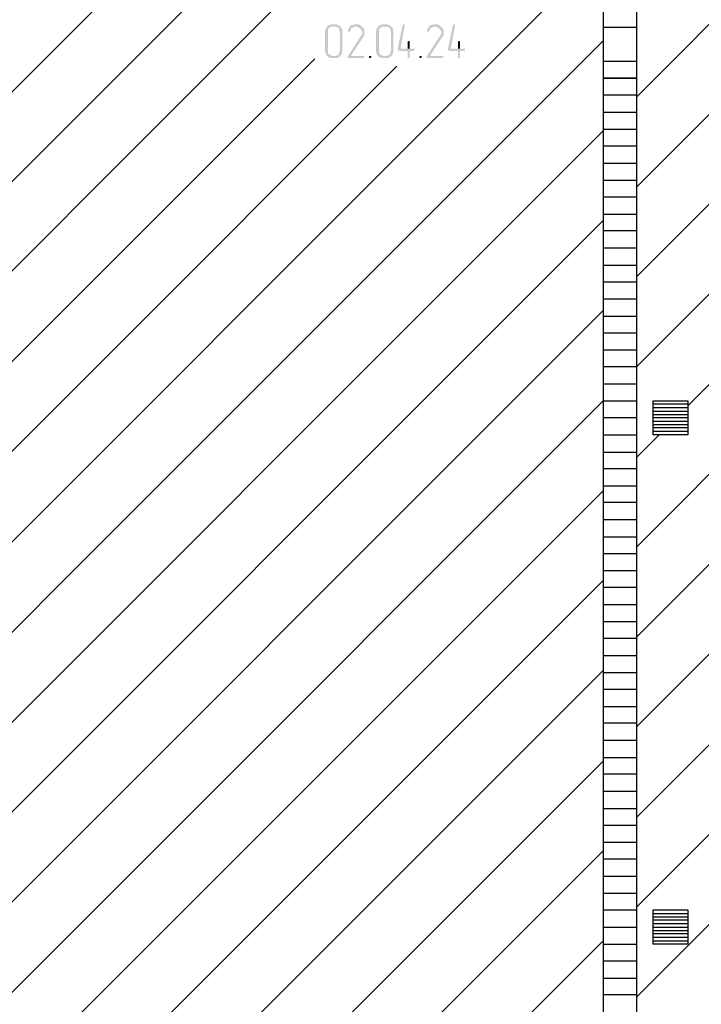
# Model space of a CAD drawing. Header units: millimetres. Extents: x -93479 to 1057970, y -66333 to 172656.
# Tile 122 of 256: x 225962 to 229980, y 36493 to 42296. Entities that reach past the tile are written whole.
import ezdxf

# ---------------------------------------------------------------- set-up
doc = ezdxf.new("R2010")
doc.units = ezdxf.units.MM
doc.layers.add('PDF _Геометрия', color=7, linetype='Continuous')
doc.layers.add('PDF _Сплошная заливка', color=7, linetype='Continuous')

# ---------------------------------------------------------------- blocks, each defined once
blk = doc.blocks.new('геология3')
at = {"layer": 'PDF _Сплошная заливка', "transparency": 33554559}
for points in [[(66.7511, -13.5165), (66.7411, -13.5165), (66.7394, -13.5182), (66.7361, -13.5182), (66.7344, -13.5198), (66.7328, -13.5215), (66.7311, -13.5232), (66.7311, -13.5248), (66.7294, -13.5265), (66.7294, -13.5282), (66.7278, -13.5315), (66.7278, -13.5798), (66.7294, -13.5832), (66.7294, -13.5848), (66.7311, -13.5865), (66.7311, -13.5882), (66.7328, -13.5898), (66.7344, -13.5915), (66.7361, -13.5932), (66.7394, -13.5932), (66.7411, -13.5948), (66.7561, -13.5948), (66.7578, -13.5932), (66.7594, -13.5932), (66.7611, -13.5915), (66.7628, -13.5898), (66.7444, -13.5898), (66.7428, -13.5882), (66.7411, -13.5882), (66.7394, -13.5865), (66.7378, -13.5865), (66.7361, -13.5848), (66.7344, -13.5815), (66.7344, -13.5282), (66.7361, -13.5265), (66.7378, -13.5248), (66.7394, -13.5232), (66.7411, -13.5232), (66.7428, -13.5215), (66.7628, -13.5215), (66.7611, -13.5198), (66.7594, -13.5182), (66.7578, -13.5182), (66.7544, -13.5165), (66.7528, -13.5165)], [(66.7994, -13.5165), (66.7944, -13.5165), (66.7928, -13.5182), (66.7894, -13.5182), (66.7878, -13.5198), (66.7861, -13.5198), (66.7861, -13.5215), (66.7844, -13.5232), (66.7828, -13.5265), (66.7811, -13.5282), (66.7811, -13.5298), (66.7811, -13.5332), (66.7861, -13.5332), (66.7861, -13.5315), (66.7878, -13.5298), (66.7878, -13.5265), (66.7894, -13.5248), (66.7911, -13.5248), (66.7944, -13.5232), (66.7961, -13.5215), (66.8128, -13.5215), (66.8111, -13.5198), (66.8094, -13.5182), (66.8078, -13.5182), (66.8061, -13.5165), (66.8011, -13.5165)], [(66.8694, -13.5165), (66.8594, -13.5165), (66.8578, -13.5182), (66.8544, -13.5182), (66.8528, -13.5198), (66.8511, -13.5215), (66.8494, -13.5232), (66.8494, -13.5248), (66.8478, -13.5265), (66.8478, -13.5282), (66.8461, -13.5315), (66.8461, -13.5798), (66.8478, -13.5832), (66.8478, -13.5848), (66.8494, -13.5865), (66.8494, -13.5882), (66.8511, -13.5898), (66.8528, -13.5915), (66.8544, -13.5932), (66.8578, -13.5932), (66.8594, -13.5948), (66.8744, -13.5948), (66.8761, -13.5932), (66.8778, -13.5932), (66.8794, -13.5915), (66.8811, -13.5898), (66.8628, -13.5898), (66.8611, -13.5882), (66.8594, -13.5882), (66.8578, -13.5865), (66.8561, -13.5865), (66.8544, -13.5848), (66.8528, -13.5815), (66.8528, -13.5282), (66.8544, -13.5265), (66.8561, -13.5248), (66.8578, -13.5232), (66.8594, -13.5232), (66.8611, -13.5215), (66.8811, -13.5215), (66.8794, -13.5198), (66.8778, -13.5182), (66.8761, -13.5182), (66.8728, -13.5165), (66.8711, -13.5165)], [(66.9111, -13.5165), (66.9094, -13.5165), (66.9078, -13.5182), (66.8961, -13.5748), (66.8978, -13.5765), (66.8994, -13.5782), (66.9194, -13.5782), (66.9194, -13.5948), (66.9244, -13.5948), (66.9244, -13.5915), (66.9244, -13.5782), (66.9328, -13.5782), (66.9361, -13.5765), (66.9361, -13.5732), (66.9028, -13.5732), (66.9128, -13.5198), (66.9128, -13.5165)], [(66.9828, -13.5165), (66.9778, -13.5165), (66.9761, -13.5182), (66.9728, -13.5182), (66.9711, -13.5198), (66.9694, -13.5198), (66.9694, -13.5215), (66.9678, -13.5232), (66.9661, -13.5265), (66.9644, -13.5282), (66.9644, -13.5298), (66.9644, -13.5332), (66.9694, -13.5332), (66.9694, -13.5315), (66.9711, -13.5298), (66.9711, -13.5265), (66.9728, -13.5248), (66.9744, -13.5248), (66.9778, -13.5232), (66.9794, -13.5215), (66.9961, -13.5215), (66.9944, -13.5198), (66.9928, -13.5182), (66.9911, -13.5182), (66.9894, -13.5165), (66.9844, -13.5165)], [(67.0278, -13.5165), (67.0261, -13.5165), (67.0244, -13.5182), (67.0128, -13.5748), (67.0144, -13.5765), (67.0161, -13.5782), (67.0361, -13.5782), (67.0361, -13.5948), (67.0411, -13.5948), (67.0411, -13.5915), (67.0411, -13.5782), (67.0494, -13.5782), (67.0528, -13.5765), (67.0528, -13.5732), (67.0194, -13.5732), (67.0294, -13.5198), (67.0294, -13.5165)], [(66.7628, -13.5215), (66.7511, -13.5215), (66.7528, -13.5215), (66.7561, -13.5232), (66.7578, -13.5232), (66.7594, -13.5248), (66.7611, -13.5265), (66.7611, -13.5315), (66.7628, -13.5332), (66.7628, -13.5782), (66.7611, -13.5798), (66.7611, -13.5832), (66.7594, -13.5848), (66.7594, -13.5865), (66.7578, -13.5882), (66.7544, -13.5882), (66.7528, -13.5898), (66.7444, -13.5898), (66.7628, -13.5898), (66.7644, -13.5882), (66.7661, -13.5865), (66.7661, -13.5848), (66.7678, -13.5815), (66.7678, -13.5282), (66.7661, -13.5265), (66.7661, -13.5248), (66.7644, -13.5232)], [(66.8128, -13.5215), (66.7994, -13.5215), (66.8011, -13.5215), (66.8028, -13.5232), (66.8061, -13.5232), (66.8078, -13.5248), (66.8094, -13.5265), (66.8111, -13.5282), (66.8128, -13.5298), (66.8128, -13.5315), (66.8144, -13.5332), (66.8144, -13.5382), (66.8128, -13.5398), (66.8128, -13.5415), (66.8111, -13.5432), (66.7811, -13.5898), (66.7794, -13.5915), (66.7811, -13.5932), (66.7828, -13.5948), (66.8178, -13.5948), (66.8178, -13.5932), (66.8194, -13.5915), (66.8194, -13.5898), (66.7878, -13.5898), (66.8161, -13.5465), (66.8178, -13.5448), (66.8178, -13.5432), (66.8194, -13.5415), (66.8194, -13.5298), (66.8178, -13.5265), (66.8161, -13.5248), (66.8144, -13.5232)], [(66.8811, -13.5215), (66.8694, -13.5215), (66.8711, -13.5215), (66.8744, -13.5232), (66.8761, -13.5232), (66.8778, -13.5248), (66.8794, -13.5265), (66.8794, -13.5315), (66.8811, -13.5332), (66.8811, -13.5782), (66.8794, -13.5798), (66.8794, -13.5832), (66.8778, -13.5848), (66.8778, -13.5865), (66.8761, -13.5882), (66.8728, -13.5882), (66.8711, -13.5898), (66.8628, -13.5898), (66.8811, -13.5898), (66.8828, -13.5882), (66.8844, -13.5865), (66.8844, -13.5848), (66.8861, -13.5815), (66.8861, -13.5282), (66.8844, -13.5265), (66.8844, -13.5248), (66.8828, -13.5232)], [(66.9961, -13.5215), (66.9828, -13.5215), (66.9844, -13.5215), (66.9861, -13.5232), (66.9894, -13.5232), (66.9911, -13.5248), (66.9928, -13.5265), (66.9944, -13.5282), (66.9961, -13.5298), (66.9961, -13.5315), (66.9978, -13.5332), (66.9978, -13.5382), (66.9961, -13.5398), (66.9961, -13.5415), (66.9944, -13.5432), (66.9644, -13.5898), (66.9628, -13.5915), (66.9644, -13.5932), (66.9661, -13.5948), (67.0011, -13.5948), (67.0011, -13.5932), (67.0028, -13.5915), (67.0028, -13.5898), (66.9711, -13.5898), (66.9994, -13.5465), (67.0011, -13.5448), (67.0011, -13.5432), (67.0028, -13.5415), (67.0028, -13.5298), (67.0011, -13.5265), (66.9994, -13.5248), (66.9978, -13.5232)], [(66.9228, -13.5548), (66.9194, -13.5565), (66.9194, -13.5582), (66.9194, -13.5732), (66.9028, -13.5732), (66.9244, -13.5732), (66.9244, -13.5565)], [(67.0394, -13.5548), (67.0361, -13.5565), (67.0361, -13.5582), (67.0361, -13.5732), (67.0194, -13.5732), (67.0411, -13.5732), (67.0411, -13.5565)], [(66.8328, -13.5898), (66.8311, -13.5898), (66.8294, -13.5915), (66.8311, -13.5948), (66.8344, -13.5948), (66.8344, -13.5932), (66.8361, -13.5915), (66.8344, -13.5898)], [(66.9494, -13.5898), (66.9478, -13.5898), (66.9461, -13.5915), (66.9478, -13.5948), (66.9511, -13.5948), (66.9511, -13.5932), (66.9528, -13.5915), (66.9511, -13.5898)]]:
    blk.add_hatch(color=7, dxfattribs=at).paths.add_polyline_path(points)
at = {"layer": 'PDF _Геометрия', "color": 7, "lineweight": 25}
for points in [[(67.3728, -10.2548), (67.4511, -10.2548), (67.3728, -10.2548), (67.3728, -15.2548), (67.3728, -19.3098), (67.4511, -19.3098), (67.3728, -19.3098), (67.4511, -19.3098), (67.4511, -15.2548), (67.4511, -10.2548)], [(67.4511, -13.8932), (67.9011, -13.4432), (70.0378, -11.3048), (70.7194, -10.6248)], [(67.4511, -13.6848), (67.7311, -13.4032), (69.8244, -11.3098), (70.4644, -10.6698)], [(67.4511, -14.1015), (68.0711, -13.4815), (70.2511, -11.3015), (70.3344, -11.2182)], [(67.5694, -14.4015), (67.7994, -14.1698), (68.4178, -13.5532), (70.6794, -11.2898), (70.7194, -11.2498)], [(67.3728, -14.3098), (67.4511, -14.3098), (67.5911, -14.1698), (68.2428, -13.5182), (70.4661, -11.2948), (70.4744, -11.2865)], [(67.4511, -15.1448), (68.4261, -14.1698), (68.9511, -13.6448), (70.7194, -11.8765)], [(67.4511, -15.3548), (68.6344, -14.1698), (69.1344, -13.6715), (70.7194, -12.0848)], [(60.9728, -18.6998), (66.5811, -13.0932), (67.3728, -12.3015)], [(67.4511, -15.5632), (68.8428, -14.1698), (69.3194, -13.6948), (70.7194, -12.2932)], [(61.1694, -18.7132), (66.7428, -13.1398), (67.3728, -12.5098)], [(67.4511, -14.7282), (68.0078, -14.1698), (68.5928, -13.5848), (69.6828, -12.4965)], [(67.4511, -15.7715), (69.0528, -14.1698), (69.5061, -13.7165), (70.7194, -12.5032)], [(67.4511, -14.9365), (68.2178, -14.1698), (68.7711, -13.6165), (69.7694, -12.6182)], [(61.9511, -18.7665), (67.3728, -13.3448)], [(61.3661, -18.7248), (66.6594, -13.4298)], [(67.3728, -13.5232), (67.4511, -13.5232)], [(62.1444, -18.7815), (67.3728, -13.5548)], [(65.4061, -14.8932), (66.7044, -13.5965)], [(67.3728, -13.6015), (67.4511, -13.6015)], [(65.4928, -15.0148), (66.8944, -13.6132)], [(67.3728, -13.6415), (67.4511, -13.6415)], [(67.3728, -13.6798), (67.4511, -13.6798)], [(67.3728, -13.7198), (67.4511, -13.7198)], [(62.3394, -18.7965), (67.3728, -13.7632)], [(67.3728, -13.7598), (67.4511, -13.7598)], [(67.3728, -13.7982), (67.4511, -13.7982)], [(67.3728, -13.8382), (67.4511, -13.8382)], [(67.3728, -13.8782), (67.4511, -13.8782)], [(67.3728, -13.9165), (67.4511, -13.9165)], [(62.5328, -18.8115), (67.3728, -13.9715)], [(67.3728, -13.9565), (67.4511, -13.9565)], [(67.3728, -13.9948), (67.4511, -13.9948)], [(67.3728, -14.0348), (67.4511, -14.0348)], [(67.3728, -14.0748), (67.4511, -14.0748)], [(67.3728, -14.1132), (67.4511, -14.1132)], [(67.3728, -14.1532), (67.4511, -14.1532)], [(62.7244, -18.8282), (67.3728, -14.1798)], [(67.3728, -14.1932), (67.4511, -14.1932)], [(67.3728, -14.2315), (67.4511, -14.2315)], [(67.3728, -14.2715), (67.4511, -14.2715)], [(67.3728, -14.3498), (67.4511, -14.3498)], [(62.9178, -18.8448), (67.3728, -14.3898), (67.4511, -14.3898)], [(67.4894, -14.3965), (67.5694, -14.3965)], [(67.4894, -14.4048), (67.5694, -14.4048)], [(67.3728, -14.4282), (67.4511, -14.4282)], [(67.4894, -14.4132), (67.5694, -14.4132)], [(67.4894, -14.4215), (67.5694, -14.4215)], [(67.4894, -14.4282), (67.5694, -14.4282)], [(67.4894, -14.4365), (67.5694, -14.4365)], [(67.4894, -14.4448), (67.5694, -14.4448)], [(67.4894, -14.4515), (67.5694, -14.4515)], [(67.3728, -14.4682), (67.4511, -14.4682)], [(67.4511, -14.5198), (67.5028, -14.4682)], [(67.4894, -14.4598), (67.5694, -14.4598)], [(67.3728, -14.5082), (67.4511, -14.5082)], [(67.3728, -14.5465), (67.4511, -14.5465)], [(67.3728, -14.5865), (67.4511, -14.5865)], [(63.1094, -18.8598), (67.3728, -14.5982)], [(67.3728, -14.6248), (67.4511, -14.6248)], [(67.3728, -14.6648), (67.4511, -14.6648)], [(67.3728, -14.7048), (67.4511, -14.7048)], [(67.3728, -14.7432), (67.4511, -14.7432)], [(67.3728, -14.7832), (67.4511, -14.7832)], [(63.3011, -18.8765), (67.3728, -14.8065)], [(67.3728, -14.8215), (67.4511, -14.8215)], [(67.3728, -14.8615), (67.4511, -14.8615)], [(67.3728, -14.9015), (67.4511, -14.9015)], [(67.3728, -14.9398), (67.4511, -14.9398)], [(67.3728, -14.9798), (67.4511, -14.9798)], [(63.4944, -18.8932), (67.3728, -15.0148)], [(67.3728, -15.0198), (67.4511, -15.0198)], [(67.3728, -15.0582), (67.4511, -15.0582)], [(67.3728, -15.0982), (67.4511, -15.0982)], [(67.3728, -15.1365), (67.4511, -15.1365)], [(67.3728, -15.1765), (67.4511, -15.1765)], [(63.6844, -18.9115), (67.3728, -15.2248)], [(67.3728, -15.2165), (67.4511, -15.2165)], [(67.3728, -15.2548), (67.4511, -15.2548)], [(67.3728, -15.2948), (67.4511, -15.2948)], [(67.3728, -15.3348), (67.4511, -15.3348)], [(67.3728, -15.3732), (67.4511, -15.3732)], [(63.8744, -18.9298), (67.3728, -15.4332)], [(67.3728, -15.4132), (67.4511, -15.4132)], [(67.3728, -15.4515), (67.4511, -15.4515)], [(67.3728, -15.4915), (67.4511, -15.4915)], [(67.3728, -15.5315), (67.4511, -15.5315)], [(67.3728, -15.5698), (67.4511, -15.5698)], [(67.4894, -15.5782), (67.5694, -15.5782)], [(67.4894, -15.5865), (67.5694, -15.5865)], [(67.4894, -15.5932), (67.5694, -15.5932)], [(67.3728, -15.6098), (67.4511, -15.6098)], [(67.4894, -15.6015), (67.5694, -15.6015)], [(67.4894, -15.6098), (67.5694, -15.6098)], [(67.4894, -15.6182), (67.5694, -15.6182)], [(67.4894, -15.6248), (67.5694, -15.6248)], [(67.4894, -15.6332), (67.5694, -15.6332)], [(64.0661, -18.9482), (67.3728, -15.6415)], [(67.3728, -15.6498), (67.4511, -15.6498)], [(67.4894, -15.6415), (67.5694, -15.6415)], [(67.3728, -15.6882), (67.4511, -15.6882)], [(67.3728, -15.7282), (67.4511, -15.7282)], [(67.3728, -15.7665), (67.4511, -15.7665)]]:
    blk.add_lwpolyline(points, dxfattribs=at)
for points in [[(67.4511, -13.6415), (67.3728, -13.6415)], [(67.4894, -14.4682), (67.4894, -14.3898), (67.5694, -14.3898), (67.5694, -14.4682)], [(67.4894, -15.6498), (67.4894, -15.5698), (67.5694, -15.5698), (67.5694, -15.6498)]]:
    blk.add_lwpolyline(points, close=True, dxfattribs=at)

msp = doc.modelspace()

# ---------------------------------------------------------------- block references
at = {"color": 7, "xscale": 2541.29606099, "yscale": 2541.29606099, "zscale": 2541.29606099}
msp.add_blockref('геология3', (58186.8, 76618), dxfattribs=at)

doc.saveas('drawing.dxf')
